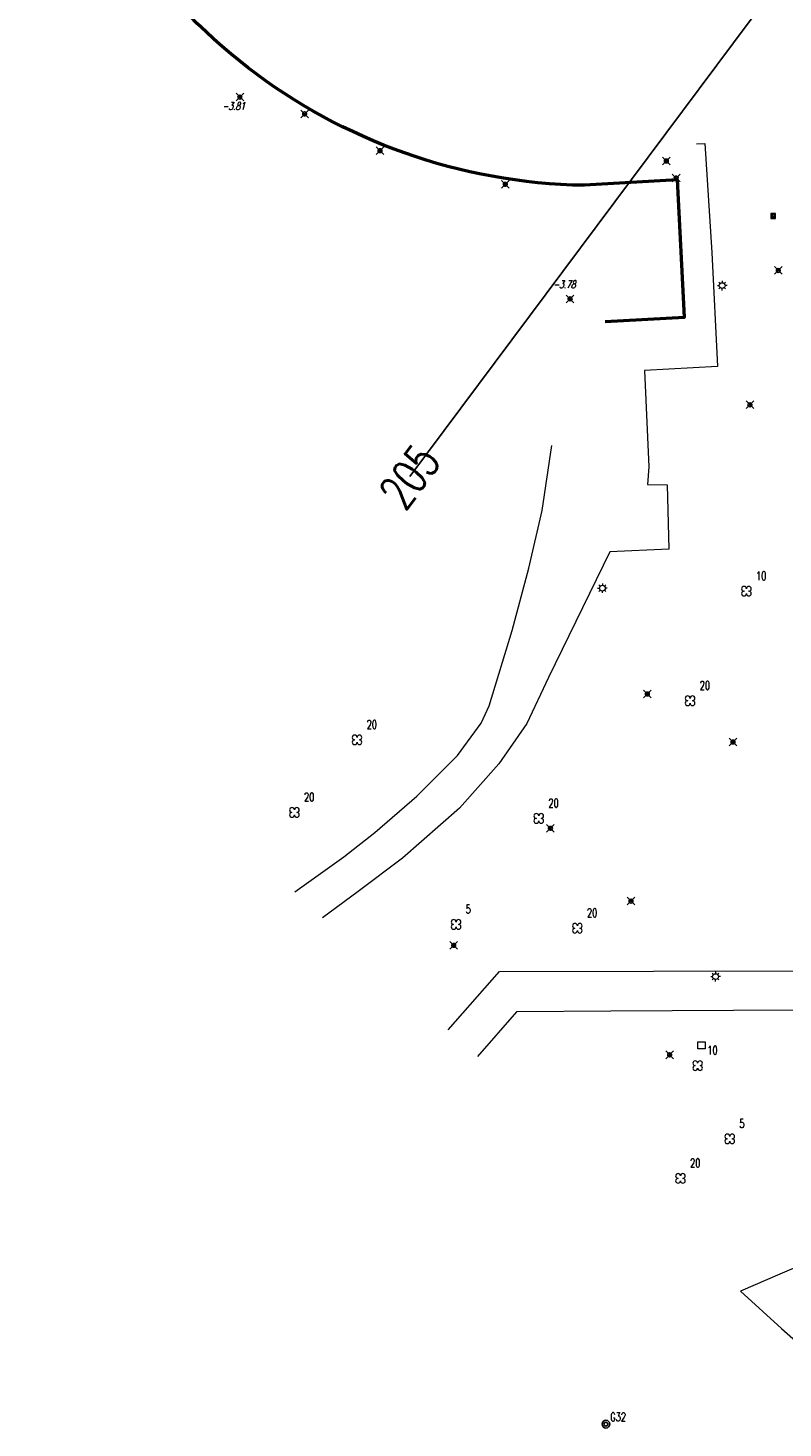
# Model space of a CAD drawing. Header units: metres. Extents: x 113132 to 113925, y 483082 to 483769.
# Tile 9 of 54: x 113358 to 113397, y 483442 to 483515. Entities that reach past the tile are written whole.
import ezdxf
from ezdxf.enums import TextEntityAlignment as Align

# ---------------------------------------------------------------- set-up
doc = ezdxf.new("R2010")
doc.units = ezdxf.units.M
doc.header["$PDMODE"] = 35
doc.header["$PDSIZE"] = 0.2
for name, color, linetype in [('$detailpunten', 4, 'CONTINUOUS'), ('M01_Verzgrslgpnt', 7, 'CONTINUOUS'), ('profiellijn_50m', 6, 'CONTINUOUS'), ('profielnummer_50m', 6, 'CONTINUOUS')]:
    doc.layers.add(name, color=color, linetype=linetype)
for name, color, linetype, lineweight in [('BOOM_boom', 7, 'CONTINUOUS', 18), ('DRPL_dorpelhoogte', 6, 'CONTINUOUS', 18), ('GHGB_gevel_hoofdgebouw', 1, 'CONTINUOUS', 50), ('GSAF_gasafsluiter', 7, 'CONTINUOUS', 18), ('KKLI_kant_klinkers', 7, 'CONTINUOUS', 18), ('KTEG_kant_tegels', 7, 'CONTINUOUS', 18), ('LNTP_lantaarnpaal', 7, 'CONTINUOUS', 18), ('PLVS_planten_bloembak', 1, 'CONTINUOUS', 18)]:
    doc.layers.add(name, color=color, linetype=linetype, lineweight=lineweight)
doc.layers.add('Defpoints2', color=11, linetype='CONTINUOUS', lineweight=18, plot=False)
doc.styles.add('Romans', font='romans.shx', dxfattribs={"width": 0.7, "height": 2})
doc.styles.get("Standard").update_dxf_attribs({"font": 'romans.shx', "height": 0.9})

# ---------------------------------------------------------------- blocks, each defined once
blk = doc.blocks.new('mvpnt-flat-562')
at = {"layer": '$detailpunten', "linetype": 'Continuous'}
blk.add_point((0, 0), dxfattribs=at)
blk = doc.blocks.new('mvpnt-flat-566')
at = {"layer": '$detailpunten', "linetype": 'Continuous'}
blk.add_point((0, 0), dxfattribs=at)
blk = doc.blocks.new('mvpnt-flat-567')
at = {"layer": '$detailpunten', "linetype": 'Continuous'}
blk.add_point((0, 0), dxfattribs=at)
blk = doc.blocks.new('mvpnt-flat-574')
at = {"layer": '$detailpunten', "linetype": 'Continuous'}
blk.add_point((0, 0), dxfattribs=at)
blk = doc.blocks.new('mvpnt-flat-575')
at = {"layer": '$detailpunten', "linetype": 'Continuous'}
blk.add_point((0, 0), dxfattribs=at)
blk = doc.blocks.new('mvpnt-flat-576')
at = {"layer": '$detailpunten', "linetype": 'Continuous'}
blk.add_point((0, 0), dxfattribs=at)
blk = doc.blocks.new('mvpnt-flat-577')
at = {"layer": '$detailpunten', "linetype": 'Continuous'}
blk.add_point((0, 0), dxfattribs=at)
blk = doc.blocks.new('mvpnt-flat-578')
at = {"layer": '$detailpunten', "linetype": 'Continuous'}
blk.add_point((0, 0), dxfattribs=at)
blk = doc.blocks.new('mvpnt-flat-579')
at = {"layer": '$detailpunten', "linetype": 'Continuous'}
blk.add_point((0, 0), dxfattribs=at)
blk = doc.blocks.new('mvpnt-flat-597')
at = {"layer": '$detailpunten', "linetype": 'Continuous'}
blk.add_point((0, 0), dxfattribs=at)
blk = doc.blocks.new('mvpnt-flat-598')
at = {"layer": '$detailpunten', "linetype": 'Continuous'}
blk.add_point((0, 0), dxfattribs=at)
blk = doc.blocks.new('mvpnt-flat-599')
at = {"layer": '$detailpunten', "linetype": 'Continuous'}
blk.add_point((0, 0), dxfattribs=at)
blk = doc.blocks.new('mvpnt-flat-600')
at = {"layer": '$detailpunten', "linetype": 'Continuous'}
blk.add_point((0, 0), dxfattribs=at)
blk = doc.blocks.new('mvpnt-flat-601')
at = {"layer": '$detailpunten', "linetype": 'Continuous'}
blk.add_point((0, 0), dxfattribs=at)
blk = doc.blocks.new('mvpnt-flat-602')
at = {"layer": '$detailpunten', "linetype": 'Continuous'}
blk.add_point((0, 0), dxfattribs=at)
blk = doc.blocks.new('BOOM-flat-200')
at = {"layer": 'BOOM_boom'}
for centre, start, end in [((-0.125, 0.125), 0, 270), ((-0.125, -0.125), 90, 0), ((0.125, 0.125), 270, 180), ((0.125, -0.125), 180, 90)]:
    blk.add_arc(centre, 0.125, start, end, dxfattribs=at)
at = {"layer": 'BOOM_boom', "style": 'Romans', "width": 0.7}
for tag, p in [('STAMDIAMETER', (0.5, 0.575)), ('KRUINDIAMETER', (0.5, -0.175)), ('SOORT', (0.5, -0.875))]:
    blk.add_attdef(tag, p, '', height=0.45, dxfattribs=at)
blk = doc.blocks.new('BOOM-flat-201')
at = {"layer": 'BOOM_boom'}
for centre, start, end in [((-0.125, 0.125), 0, 270), ((-0.125, -0.125), 90, 0), ((0.125, 0.125), 270, 180), ((0.125, -0.125), 180, 90)]:
    blk.add_arc(centre, 0.125, start, end, dxfattribs=at)
at = {"layer": 'BOOM_boom', "style": 'Romans', "width": 0.7}
for tag, p in [('STAMDIAMETER', (0.5, 0.575)), ('KRUINDIAMETER', (0.5, -0.175)), ('SOORT', (0.5, -0.875))]:
    blk.add_attdef(tag, p, '', height=0.45, dxfattribs=at)
blk = doc.blocks.new('PLVS-flat-1')
at = {"layer": 'PLVS_planten_bloembak'}
for points in [[(-0.188, 0.187), (0.187, 0.188)], [(-0.187, -0.188), (-0.188, 0.187)], [(0.187, 0.188), (0.188, -0.187)], [(0.188, -0.187), (-0.187, -0.188)]]:
    blk.add_lwpolyline(points, dxfattribs=at)
blk = doc.blocks.new('GSAF-flat-11')
at = {"layer": 'GSAF_gasafsluiter'}
for points in [[(0.125, -0.125), (0.125, 0.125), (-0.125, 0.125), (-0.125, -0.125)], [(0, -0.125), (0.125, 0), (0, 0.125), (-0.125, 0)]]:
    blk.add_lwpolyline(points, close=True, dxfattribs=at)
at = {"layer": 'GSAF_gasafsluiter', "style": 'Romans', "width": 0.7}
blk.add_text('G', height=0.15, dxfattribs=at).set_placement((-0.058, -0.071))
blk = doc.blocks.new('LNTP-flat-47')
at = {"layer": 'LNTP_lantaarnpaal'}
for points in [[(-0.25, 0), (-0.15, 0)], [(-0.177, 0.177), (-0.106, 0.106)], [(0, 0.25), (0, 0.15)], [(0.177, 0.177), (0.106, 0.106)], [(0.25, 0), (0.15, 0)], [(-0.177, -0.177), (-0.106, -0.106)], [(0, -0.25), (0, -0.15)], [(0.177, -0.177), (0.106, -0.106)]]:
    blk.add_lwpolyline(points, dxfattribs=at)
blk.add_circle((0, 0), 0.15, dxfattribs=at)
blk = doc.blocks.new('LNTP-flat-49')
at = {"layer": 'LNTP_lantaarnpaal'}
for points in [[(-0.25, 0), (-0.15, 0)], [(-0.177, 0.177), (-0.106, 0.106)], [(0, 0.25), (0, 0.15)], [(0.177, 0.177), (0.106, 0.106)], [(0.25, 0), (0.15, 0)], [(-0.177, -0.177), (-0.106, -0.106)], [(0, -0.25), (0, -0.15)], [(0.177, -0.177), (0.106, -0.106)]]:
    blk.add_lwpolyline(points, dxfattribs=at)
blk.add_circle((0, 0), 0.15, dxfattribs=at)
blk = doc.blocks.new('LNTP-flat-50')
at = {"layer": 'LNTP_lantaarnpaal'}
for points in [[(-0.25, 0), (-0.15, 0)], [(-0.177, 0.177), (-0.106, 0.106)], [(0, 0.25), (0, 0.15)], [(0.177, 0.177), (0.106, 0.106)], [(0.25, 0), (0.15, 0)], [(-0.177, -0.177), (-0.106, -0.106)], [(0, -0.25), (0, -0.15)], [(0.177, -0.177), (0.106, -0.106)]]:
    blk.add_lwpolyline(points, dxfattribs=at)
blk.add_circle((0, 0), 0.15, dxfattribs=at)
blk = doc.blocks.new('BOOM-flat-211')
at = {"layer": 'BOOM_boom'}
for centre, start, end in [((-0.125, 0.125), 0, 270), ((-0.125, -0.125), 90, 0), ((0.125, 0.125), 270, 180), ((0.125, -0.125), 180, 90)]:
    blk.add_arc(centre, 0.125, start, end, dxfattribs=at)
at = {"layer": 'BOOM_boom', "style": 'Romans', "width": 0.7}
for tag, p in [('STAMDIAMETER', (0.5, 0.575)), ('KRUINDIAMETER', (0.5, -0.175)), ('SOORT', (0.5, -0.875))]:
    blk.add_attdef(tag, p, '', height=0.45, dxfattribs=at)
blk = doc.blocks.new('BOOM-flat-213')
at = {"layer": 'BOOM_boom'}
for centre, start, end in [((-0.125, 0.125), 0, 270), ((-0.125, -0.125), 90, 0), ((0.125, 0.125), 270, 180), ((0.125, -0.125), 180, 90)]:
    blk.add_arc(centre, 0.125, start, end, dxfattribs=at)
at = {"layer": 'BOOM_boom', "style": 'Romans', "width": 0.7}
for tag, p in [('STAMDIAMETER', (0.5, 0.575)), ('KRUINDIAMETER', (0.5, -0.175)), ('SOORT', (0.5, -0.875))]:
    blk.add_attdef(tag, p, '', height=0.45, dxfattribs=at)
blk = doc.blocks.new('BOOM-flat-214')
at = {"layer": 'BOOM_boom'}
for centre, start, end in [((-0.125, 0.125), 0, 270), ((-0.125, -0.125), 90, 0), ((0.125, 0.125), 270, 180), ((0.125, -0.125), 180, 90)]:
    blk.add_arc(centre, 0.125, start, end, dxfattribs=at)
at = {"layer": 'BOOM_boom', "style": 'Romans', "width": 0.7}
for tag, p in [('STAMDIAMETER', (0.5, 0.575)), ('KRUINDIAMETER', (0.5, -0.175)), ('SOORT', (0.5, -0.875))]:
    blk.add_attdef(tag, p, '', height=0.45, dxfattribs=at)
blk = doc.blocks.new('BOOM-flat-215')
at = {"layer": 'BOOM_boom'}
for centre, start, end in [((-0.125, 0.125), 0, 270), ((-0.125, -0.125), 90, 0), ((0.125, 0.125), 270, 180), ((0.125, -0.125), 180, 90)]:
    blk.add_arc(centre, 0.125, start, end, dxfattribs=at)
at = {"layer": 'BOOM_boom', "style": 'Romans', "width": 0.7}
for tag, p in [('STAMDIAMETER', (0.5, 0.575)), ('KRUINDIAMETER', (0.5, -0.175)), ('SOORT', (0.5, -0.875))]:
    blk.add_attdef(tag, p, '', height=0.45, dxfattribs=at)
blk = doc.blocks.new('BOOM-flat-216')
at = {"layer": 'BOOM_boom'}
for centre, start, end in [((-0.125, 0.125), 0, 270), ((-0.125, -0.125), 90, 0), ((0.125, 0.125), 270, 180), ((0.125, -0.125), 180, 90)]:
    blk.add_arc(centre, 0.125, start, end, dxfattribs=at)
at = {"layer": 'BOOM_boom', "style": 'Romans', "width": 0.7}
for tag, p in [('STAMDIAMETER', (0.5, 0.575)), ('KRUINDIAMETER', (0.5, -0.175)), ('SOORT', (0.5, -0.875))]:
    blk.add_attdef(tag, p, '', height=0.45, dxfattribs=at)
blk = doc.blocks.new('BOOM-flat-217')
at = {"layer": 'BOOM_boom'}
for centre, start, end in [((-0.125, 0.125), 0, 270), ((-0.125, -0.125), 90, 0), ((0.125, 0.125), 270, 180), ((0.125, -0.125), 180, 90)]:
    blk.add_arc(centre, 0.125, start, end, dxfattribs=at)
at = {"layer": 'BOOM_boom', "style": 'Romans', "width": 0.7}
for tag, p in [('STAMDIAMETER', (0.5, 0.575)), ('KRUINDIAMETER', (0.5, -0.175)), ('SOORT', (0.5, -0.875))]:
    blk.add_attdef(tag, p, '', height=0.45, dxfattribs=at)
blk = doc.blocks.new('BOOM-flat-218')
at = {"layer": 'BOOM_boom'}
for centre, start, end in [((-0.125, 0.125), 0, 270), ((-0.125, -0.125), 90, 0), ((0.125, 0.125), 270, 180), ((0.125, -0.125), 180, 90)]:
    blk.add_arc(centre, 0.125, start, end, dxfattribs=at)
at = {"layer": 'BOOM_boom', "style": 'Romans', "width": 0.7}
for tag, p in [('STAMDIAMETER', (0.5, 0.575)), ('KRUINDIAMETER', (0.5, -0.175)), ('SOORT', (0.5, -0.875))]:
    blk.add_attdef(tag, p, '', height=0.45, dxfattribs=at)
blk = doc.blocks.new('BOOM-flat-232')
at = {"layer": 'BOOM_boom'}
for centre, start, end in [((-0.125, 0.125), 0, 270), ((-0.125, -0.125), 90, 0), ((0.125, 0.125), 270, 180), ((0.125, -0.125), 180, 90)]:
    blk.add_arc(centre, 0.125, start, end, dxfattribs=at)
at = {"layer": 'BOOM_boom', "style": 'Romans', "width": 0.7}
for tag, p in [('STAMDIAMETER', (0.5, 0.575)), ('KRUINDIAMETER', (0.5, -0.175)), ('SOORT', (0.5, -0.875))]:
    blk.add_attdef(tag, p, '', height=0.45, dxfattribs=at)
blk = doc.blocks.new('GPVZ-flat-5')
at = {"layer": 'M01_Verzgrslgpnt', "color": 7}
blk.add_circle((0, 0), 0.2, dxfattribs=at)
at = {"layer": 'M01_Verzgrslgpnt', "color": 1}
blk.add_circle((0, 0), 0.1, dxfattribs=at)
at = {"layer": 'M01_Verzgrslgpnt', "color": 7, "style": 'Romans', "width": 0.7}
for tag, p in [('PNUM', (0.225, 0.15)), ('OMSCHRIJVING', (0.225, -0.5))]:
    blk.add_attdef(tag, p, '', height=0.45, dxfattribs=at)

msp = doc.modelspace()

# ---------------------------------------------------------------- linework, layer by layer
at = {"layer": 'GHGB_gevel_hoofdgebouw'}
msp.add_lwpolyline([(113388.094, 483499.4), (113392.221, 483499.629), (113391.843, 483506.775), (113387.003, 483506.486, -0.331554), (113359.14, 483527.952), (113358.062, 483531.314)], format="xyb", dxfattribs=at)
at = {"layer": 'KKLI_kant_klinkers'}
for points in [[(113392.831, 483508.649, 0), (113393.266, 483508.663, 0), (113393.629, 483502.984, 0), (113393.922, 483497.058, 0), (113390.126, 483496.857, 0), (113390.354, 483491.838, 0), (113390.287, 483490.93, 0), (113391.306, 483490.904, 0), (113391.394, 483487.566, 0), (113388.335, 483487.425, 0), (113385.136, 483480.891, 0), (113384.009, 483478.506, 0), (113382.556, 483476.402, 0), (113380.502, 483474.099, 0), (113377.541, 483471.492, 0), (113375.244, 483469.757, 0), (113373.385, 483468.398, 0)], [(113371.948, 483469.748, 0), (113374.495, 483471.569, 0), (113376.104, 483472.822, 0), (113378.291, 483474.72, 0), (113380.404, 483476.832, 0), (113381.636, 483478.517, 0), (113382.059, 483479.424, 0), (113383.252, 483483.334, 0), (113384.119, 483486.578, 0), (113384.803, 483489.578, 0), (113385.317, 483492.957, 0)], [(113400.956, 483451.465, 0), (113397.18, 483449.862, 0), (113395.128, 483448.981, 0), (113397.257, 483447.043, 0), (113398.872, 483445.609, 0)]]:
    msp.add_polyline3d(points, dxfattribs=at)
at = {"layer": 'KTEG_kant_tegels'}
for points in [[(113379.917, 483462.575, 0), (113382.589, 483465.595, 0), (113390.6, 483465.612, 0), (113398.56, 483465.644, 0), (113404.026, 483465.801, 0), (113406.434, 483468.494, 0), (113413.24, 483476.009, 0), (113417.654, 483480.838, 0)], [(113405.935, 483462.962, 0), (113405.233, 483463.605, 0), (113397.949, 483463.583, 0), (113388.389, 483463.541, 0), (113383.481, 483463.497, 0), (113381.445, 483461.185, 0)]]:
    msp.add_polyline3d(points, dxfattribs=at)
at = {"layer": 'profiellijn_50m'}
msp.add_line((113435.733, 483568.82), (113377.918, 483491.341), dxfattribs=at)

# ---------------------------------------------------------------- block references
at = {"layer": 'Defpoints2'}
for name, p in [('mvpnt-flat-602', (113369.085, 483511.072)), ('mvpnt-flat-601', (113372.452, 483510.2)), ('mvpnt-flat-600', (113376.374, 483508.285)), ('mvpnt-flat-597', (113391.268, 483507.752)), ('mvpnt-flat-598', (113391.78, 483506.863)), ('mvpnt-flat-599', (113382.889, 483506.539)), ('GSAF-flat-11', (113396.823, 483504.889)), ('mvpnt-flat-562', (113397.091, 483502.058)), ('LNTP-flat-50', (113394.174, 483501.273)), ('mvpnt-flat-566', (113386.262, 483500.582)), ('mvpnt-flat-567', (113395.616, 483495.072)), ('LNTP-flat-49', (113387.94, 483485.536)), ('mvpnt-flat-575', (113390.283, 483480.033)), ('mvpnt-flat-574', (113394.735, 483477.534)), ('mvpnt-flat-576', (113385.239, 483473.05)), ('mvpnt-flat-577', (113389.431, 483469.26)), ('mvpnt-flat-578', (113380.207, 483466.959)), ('LNTP-flat-47', (113393.828, 483465.337)), ('PLVS-flat-1', (113393.098, 483461.76)), ('mvpnt-flat-579', (113391.439, 483461.268))]:
    msp.add_blockref(name, p, dxfattribs=at)
for name, p, values in [('BOOM-flat-211', (113395.434, 483485.38), {'STAMDIAMETER': '10'}), ('BOOM-flat-213', (113392.504, 483479.682), {'STAMDIAMETER': '20'}), ('BOOM-flat-215', (113375.179, 483477.648), {'STAMDIAMETER': '20'}), ('BOOM-flat-216', (113371.92, 483473.876), {'STAMDIAMETER': '20'}), ('BOOM-flat-214', (113384.632, 483473.563), {'STAMDIAMETER': '20'}), ('BOOM-flat-218', (113380.33, 483468.049), {'STAMDIAMETER': '5'}), ('BOOM-flat-217', (113386.639, 483467.852), {'STAMDIAMETER': '20'}), ('BOOM-flat-232', (113392.897, 483460.705), {'STAMDIAMETER': '10'}), ('BOOM-flat-201', (113394.566, 483456.899), {'STAMDIAMETER': '5'}), ('BOOM-flat-200', (113392.002, 483454.844), {'STAMDIAMETER': '20'}), ('GPVZ-flat-5', (113388.125, 483442.061), {'PNUM': 'G32'})]:
    msp.add_blockref(name, p, dxfattribs=at).add_auto_attribs(values)

# ---------------------------------------------------------------- texts
at = {"layer": 'DRPL_dorpelhoogte', "oblique": 15, "width": 0.7125}
for s, p in [('-3.81', (113368.754, 483510.412)), ('-3.78', (113385.957, 483501.131))]:
    msp.add_text(s, height=0.4, dxfattribs=at).set_placement(p, align=Align.CENTER)
at = {"layer": 'profielnummer_50m', "style": 'Romans', "width": 0.7}
msp.add_text('205', height=1.8, rotation=53.26978, dxfattribs=at).set_placement((113377.918, 483491.341), align=Align.MIDDLE_CENTER)

doc.saveas('drawing.dxf')
